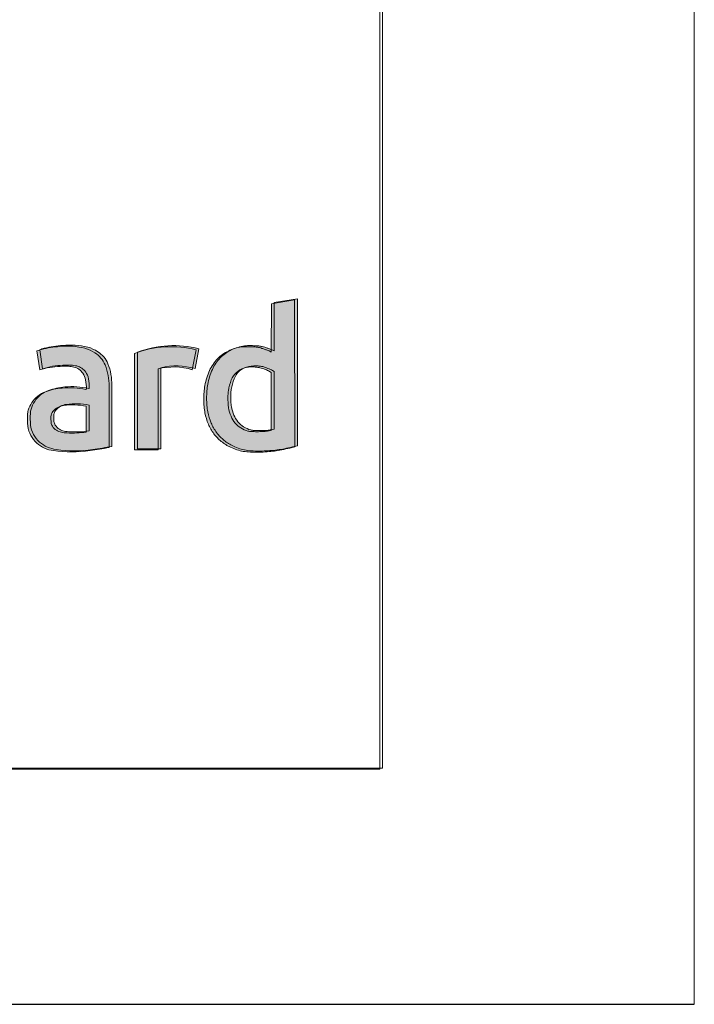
# Model space of a CAD drawing. Header units: inches. Extents: x 15 to 546804, y -66 to 267312.
# Tile 172 of 256: x 514966 to 519052, y 12 to 5974. Entities that reach past the tile are written whole.
import ezdxf

# ---------------------------------------------------------------- set-up
doc = ezdxf.new("R2010")
doc.units = ezdxf.units.IN
doc.header["$MEASUREMENT"] = 0
doc.layers.add('HVA - Contour lijnen', color=7, linetype='Continuous', lineweight=9)
doc.layers.add('Level 63', color=7, linetype='Continuous', lineweight=0)
doc.layers.add('inbraakbeveiliging', color=5, linetype='Continuous')

msp = doc.modelspace()

# ---------------------------------------------------------------- hatches: boundary and pattern name
at = {"layer": 'Level 63', "linetype": 'Continuous', "lineweight": 0, "true_color": 0x001e5f}
h = msp.add_hatch(color=158, dxfattribs=at)
edge = h.paths.add_edge_path()
edge.add_line((516631.2636388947, 4278.268904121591), (516491.1018181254, 4254.642488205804))
edge.add_line((516491.1018181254, 4254.642488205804), (516490.0602931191, 3961.680532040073))
edge.add_line((516490.0602931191, 3961.680532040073), (516482.462534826, 3965.526539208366))
edge.add_arc((516419.5878680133, 3841.318152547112), 139.2154698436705, 63.15132703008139, 68.5613353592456)
edge.add_arc((516246.4006839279, 3400.272818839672), 613.0453835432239, 68.56133727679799, 70.36107530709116)
edge.add_arc((516245.780202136, 3398.532141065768), 614.8933435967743, 70.36113485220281, 72.21151913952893)
edge.add_arc((516359.7969259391, 3753.896855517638), 241.6857692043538, 72.21160957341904, 75.92794643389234)
edge.add_arc((516387.1687687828, 3863.094169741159), 129.1101447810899, 75.92794153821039, 85.09061052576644)
edge.add_arc((516341.8642176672, 3335.66151267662), 658.4849742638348, 85.09056274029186, 87.82985809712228)
edge.add_arc((516342.196881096, 3344.445786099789), 649.6944040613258, 87.82983959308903, 90.66056551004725)
edge.add_arc((516336.9627850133, 3798.428297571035), 195.6817208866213, 90.66060057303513, 97.5800566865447)
edge.add_arc((516346.43637473, 3727.239102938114), 267.4985039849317, 97.58008692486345, 115.8003927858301)
edge.add_arc((516330.275890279, 3760.668253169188), 230.368067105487, 115.8004109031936, 136.1809426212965)
edge.add_arc((516347.4185138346, 3744.218162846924), 254.126750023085, 136.180949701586, 155.4482324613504)
edge.add_arc((516458.9627604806, 3693.262647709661), 376.7586524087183, 155.4482172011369, 169.7923638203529)
edge.add_arc((516481.9497656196, 3689.123792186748), 400.1152902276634, 169.7924092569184, 175.6124090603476)
edge.add_arc((516648.8392207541, 3676.31894831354), 567.4952599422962, 175.6124333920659, 180.0912471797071)
edge.add_arc((516638.8277715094, 3676.302971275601), 557.4837979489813, 180.0912437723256, 184.6021308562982)
edge.add_arc((516437.3796676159, 3660.086982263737), 355.3840778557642, 184.602079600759, 190.9227221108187)
edge.add_arc((516419.5334965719, 3656.642725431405), 337.208579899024, 190.9226744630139, 202.8964408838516)
edge.add_arc((516364.5843834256, 3633.435080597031), 277.5596082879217, 202.8963927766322, 216.7519417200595)
edge.add_arc((516353.2682694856, 3624.98393610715), 263.4360011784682, 216.7518713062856, 231.0053859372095)
edge.add_arc((516358.7389569, 3631.74115087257), 272.130158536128, 231.0054097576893, 244.9159894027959)
edge.add_arc((516385.3761763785, 3688.647168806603), 334.9619684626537, 244.916011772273, 252.0287172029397)
edge.add_arc((516366.723077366, 3631.141097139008), 274.5063121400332, 252.0287378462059, 260.2862973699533)
edge.add_arc((516377.979086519, 3696.897794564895), 341.2194367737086, 260.2863263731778, 267.5739549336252)
edge.add_arc((516396.5969478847, 4136.341458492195), 781.0573143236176, 267.5739841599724, 271.4983614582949)
edge.add_arc((516390.6011489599, 4365.500235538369), 1010.294516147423, 271.4984534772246, 274.2262913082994)
edge.add_arc((516410.5657223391, 4095.332369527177), 739.3899941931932, 274.2262881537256, 277.6734006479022)
edge.add_arc((516407.9674224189, 4114.628073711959), 758.8598519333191, 277.6732913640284, 281.0711404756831)
edge.add_arc((516337.3930204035, 4475.321191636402), 1126.392532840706, 281.0710345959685, 283.5983635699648)
edge.add_line((516602.2240716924, 3380.504014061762), (516632.1611171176, 3387.745618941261))
edge.add_line((516632.1611171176, 3387.745618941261), (516631.2636388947, 4278.268904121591))
edge = h.paths.add_edge_path(flags=16)
edge.add_arc((516358.2971309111, 3626.969133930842), 247.8294742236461, 71.6273412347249, 75.31045520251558, ccw=False)
edge.add_arc((516329.3368653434, 3539.772005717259), 339.7100279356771, 68.71964603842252, 71.62736541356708, ccw=False)
edge.add_arc((516338.0688711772, 3562.191643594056), 315.6499346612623, 65.74727536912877, 68.71961374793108, ccw=False)
edge.add_arc((516413.2180834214, 3728.995877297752), 132.6989672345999, 60.067843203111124, 65.74721312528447, ccw=False)
edge.add_line((516479.4314444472, 3843.99503697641), (516490.0870030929, 3837.859852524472))
edge.add_line((516490.0870030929, 3837.859852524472), (516490.0870030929, 3487.299619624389))
edge.add_line((516490.0870030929, 3487.299619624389), (516467.2536632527, 3483.57369555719))
edge.add_arc((516424.7755618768, 3743.890612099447), 263.7599024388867, 273.11520572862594, 279.26775237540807, ccw=False)
edge.add_arc((516402.9216024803, 4145.442080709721), 665.9056191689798, 270.0342386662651, 273.11519089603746, ccw=False)
edge.add_arc((516402.907443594, 4169.631161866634), 690.0947044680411, 267.19569714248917, 270.03421409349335, ccw=False)
edge.add_arc((516373.8567688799, 3576.559724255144), 96.31219225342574, 255.0605725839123, 267.19569506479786, ccw=False)
edge.add_arc((516390.7445149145, 3639.853841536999), 161.8205218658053, 238.2974229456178, 255.0606285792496, ccw=False)
edge.add_arc((516380.4265472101, 3623.149190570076), 142.1862197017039, 219.826830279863, 238.2973979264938, ccw=False)
edge.add_arc((516394.2407060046, 3634.669491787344), 160.1736687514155, 202.5657908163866, 219.8267792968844, ccw=False)
edge.add_arc((516476.4890765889, 3668.848295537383), 249.2409752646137, 190.1721430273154, 202.5657300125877, ccw=False)
edge.add_arc((516405.1399850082, 3656.046128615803), 176.7524358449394, 183.2423037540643, 190.1720636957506, ccw=False)
edge.add_arc((516877.1583590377, 3682.785315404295), 649.5275721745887, 180.6109078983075, 183.2422728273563, ccw=False)
edge.add_arc((516876.9666798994, 3682.78303491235), 649.3358796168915, 177.9726475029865, 180.6108870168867, ccw=False)
edge.add_arc((516412.6075312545, 3699.220547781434), 184.6858922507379, 171.2463820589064, 177.9725790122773, ccw=False)
edge.add_arc((516526.4828482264, 3681.685842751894), 299.9033114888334, 158.1830812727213, 171.2463336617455, ccw=False)
edge.add_arc((516367.5201404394, 3745.32095278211), 128.6766497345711, 133.599864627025, 158.1831257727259, ccw=False)
edge.add_arc((516353.9366407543, 3759.585266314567), 108.9793883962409, 106.39964934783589, 133.5999248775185, ccw=False)
edge.add_arc((516375.25293925, 3687.15684461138), 184.4794602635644, 88.0588563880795, 106.39963040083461, ccw=False)
edge.add_arc((516372.2978369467, 3599.965665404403), 271.7207025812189, 85.69423071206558, 88.05885821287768, ccw=False)
edge.add_arc((516375.1265362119, 3637.533693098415), 234.0463313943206, 83.04960929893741, 85.69426508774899, ccw=False)
edge.add_arc((516379.5516010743, 3673.833264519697), 197.4780379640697, 80.2028252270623, 83.04959150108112, ccw=False)
edge.add_arc((516396.8616463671, 3774.07757824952), 95.75016517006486, 75.31047125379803, 80.20278757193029, ccw=False)
h = msp.add_hatch(color=158, dxfattribs=at)
edge = h.paths.add_edge_path()
edge.add_line((516648.3739045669, 4284.971480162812), (516508.212083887, 4261.345064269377))
edge.add_line((516508.212083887, 4261.345064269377), (516507.1705588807, 3968.383108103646))
edge.add_line((516507.1705588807, 3968.383108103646), (516499.572800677, 3972.229115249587))
edge.add_arc((516436.6981333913, 3848.020728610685), 139.2154700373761, 63.15132685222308, 68.56133518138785)
edge.add_arc((516263.5109511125, 3406.975389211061), 613.045388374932, 68.5613375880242, 70.36107561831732)
edge.add_arc((516262.8904672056, 3405.234722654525), 614.8933385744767, 70.36113462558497, 72.21151891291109)
edge.add_arc((516376.9071920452, 3760.599428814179), 241.685771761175, 72.2116098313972, 75.92794669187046)
edge.add_arc((516404.2790343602, 3869.796746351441), 129.1101442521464, 75.92794143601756, 85.09061042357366)
edge.add_arc((516358.9744834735, 3342.364090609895), 658.4849723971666, 85.09056273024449, 87.82985808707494)
edge.add_arc((516359.3071473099, 3351.14835853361), 649.6944076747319, 87.82983963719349, 90.66056555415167)
edge.add_arc((516354.0730507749, 3805.130875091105), 195.6817194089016, 90.66060060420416, 97.58005671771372)
edge.add_arc((516363.5466405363, 3733.941678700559), 267.4985042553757, 97.58008690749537, 115.800392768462)
edge.add_arc((516347.3861559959, 3767.370828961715), 230.3680673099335, 115.8004108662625, 136.1809425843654)
edge.add_arc((516364.5287795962, 3750.920739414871), 254.1267497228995, 136.1809498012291, 155.4482325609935)
edge.add_arc((516476.0730262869, 3699.965223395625), 376.7586525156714, 155.4482171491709, 169.7923637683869)
edge.add_arc((516499.0600313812, 3695.826368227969), 400.1152902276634, 169.7924092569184, 175.6124090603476)
edge.add_arc((516665.9494865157, 3683.021524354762), 567.4952599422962, 175.6124333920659, 180.0912471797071)
edge.add_arc((516655.938037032, 3683.005548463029), 557.483797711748, 180.0912438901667, 184.6021309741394)
edge.add_arc((516454.4899334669, 3666.789558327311), 355.3840778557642, 184.602079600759, 190.9227221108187)
edge.add_arc((516436.6437625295, 3663.345301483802), 337.2085800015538, 190.922674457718, 202.8964408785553)
edge.add_arc((516381.6946491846, 3640.137656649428), 277.5596082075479, 202.8963927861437, 216.7519417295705)
edge.add_arc((516370.3785352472, 3631.686511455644), 263.4360006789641, 216.7518711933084, 231.0053858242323)
edge.add_arc((516375.8492226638, 3638.443726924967), 272.1301585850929, 231.0054097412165, 244.9159893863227)
edge.add_arc((516402.4864418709, 3695.349744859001), 334.9619683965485, 244.9160118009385, 252.0287172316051)
edge.add_arc((516383.8333430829, 3637.843673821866), 274.5063127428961, 252.028737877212, 260.2862974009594)
edge.add_arc((516395.0893525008, 3703.600371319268), 341.2194374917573, 260.2863263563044, 267.5739549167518)
edge.add_arc((516413.707213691, 4143.044033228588), 781.0573130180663, 267.5739841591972, 271.4983614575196)
edge.add_arc((516407.7114146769, 4372.202809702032), 1010.294514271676, 271.4984534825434, 274.2262913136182)
edge.add_arc((516427.6759876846, 4102.034947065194), 739.3899957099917, 274.2262881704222, 277.6734006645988)
edge.add_arc((516425.0776881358, 4121.330648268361), 758.8598504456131, 277.6732913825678, 281.0711404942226)
edge.add_arc((516354.5032860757, 4482.023767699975), 1126.392532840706, 281.0710345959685, 283.5983635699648)
edge.add_line((516619.3343373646, 3387.206590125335), (516649.2713829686, 3394.448194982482))
edge.add_line((516649.2713829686, 3394.448194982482), (516648.3739045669, 4284.971480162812))
edge = h.paths.add_edge_path(flags=16)
edge.add_arc((516375.4073967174, 3633.67171136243), 247.8294728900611, 71.62734114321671, 75.3104551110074, ccw=False)
edge.add_arc((516346.4471315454, 3546.474581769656), 339.7100277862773, 68.719646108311, 71.62736548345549, ccw=False)
edge.add_arc((516355.1791365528, 3568.894217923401), 315.6499364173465, 65.74727541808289, 68.71961379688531, ccw=False)
edge.add_arc((516430.3283492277, 3735.698454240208), 132.6989664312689, 60.0678430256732, 65.7472129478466, ccw=False)
edge.add_line((516496.5417102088, 3850.697613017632), (516507.1972688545, 3844.562428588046))
edge.add_line((516507.1972688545, 3844.562428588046), (516507.1972688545, 3494.002195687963))
edge.add_line((516507.1972688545, 3494.002195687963), (516484.3639291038, 3490.276271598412))
edge.add_arc((516441.8858276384, 3750.593189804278), 263.7599040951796, 273.1152056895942, 279.26775233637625, ccw=False)
edge.add_arc((516420.0318685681, 4152.144656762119), 665.905619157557, 270.0342386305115, 273.1151908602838, ccw=False)
edge.add_arc((516420.0177088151, 4176.333737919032), 690.0947044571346, 267.1956971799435, 270.03421413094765, ccw=False)
edge.add_arc((516390.9670348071, 3583.262299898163), 96.31219186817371, 255.06057242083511, 267.19569490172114, ccw=False)
edge.add_arc((516407.8547805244, 3646.556417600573), 161.8205218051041, 238.2974229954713, 255.0606286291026, ccw=False)
edge.add_arc((516397.5368129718, 3629.851766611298), 142.1862197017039, 219.826830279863, 238.2973979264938, ccw=False)
edge.add_arc((516411.3509717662, 3641.372067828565), 160.1736687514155, 202.5657908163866, 219.8267792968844, ccw=False)
edge.add_arc((516493.5993423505, 3675.550871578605), 249.2409752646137, 190.1721430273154, 202.5657300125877, ccw=False)
edge.add_arc((516422.2502507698, 3662.748704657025), 176.7524358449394, 183.2423037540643, 190.1720636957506, ccw=False)
edge.add_arc((516894.2686253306, 3689.487889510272), 649.5275725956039, 180.6109077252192, 183.242272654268, ccw=False)
edge.add_arc((516894.0769452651, 3689.485610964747), 649.3358791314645, 177.972647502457, 180.6108870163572, ccw=False)
edge.add_arc((516429.7177970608, 3705.923124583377), 184.6858921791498, 171.2463822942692, 177.9725792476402, ccw=False)
edge.add_arc((516543.5931141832, 3688.388418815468), 299.9033116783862, 158.1830812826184, 171.2463336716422, ccw=False)
edge.add_arc((516384.630406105, 3752.023529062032), 128.6766495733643, 133.5998646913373, 158.1831258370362, ccw=False)
edge.add_arc((516371.0469063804, 3766.287842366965), 108.9793883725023, 106.39964932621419, 133.5999248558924, ccw=False)
edge.add_arc((516392.3632049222, 3693.859420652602), 184.4794602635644, 88.0588563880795, 106.39963040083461, ccw=False)
edge.add_arc((516389.4081031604, 3606.6682414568), 271.7207025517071, 85.69423082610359, 88.05885832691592, ccw=False)
edge.add_arc((516392.2368014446, 3644.236267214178), 234.0463333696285, 83.04960922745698, 85.69426501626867, ccw=False)
edge.add_arc((516396.6618668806, 3680.535838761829), 197.4780397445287, 80.20282530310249, 83.04959157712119, ccw=False)
edge.add_arc((516413.9719122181, 3780.780154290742), 95.75016517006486, 75.31047125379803, 80.20278757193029, ccw=False)
h = msp.add_hatch(color=158, dxfattribs=at)
edge = h.paths.add_edge_path()
edge.add_arc((515264.8472276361, 3278.038003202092), 467.8497443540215, 77.36336923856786, 95.13601085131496)
edge.add_arc((515257.967914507, 3354.575868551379), 391.003340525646, 95.13601083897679, 110.2284356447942)
edge.add_arc((515181.4074422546, 3562.342887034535), 169.5792228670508, 110.228435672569, 146.5395641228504)
edge.add_arc((515187.0085867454, 3558.641129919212), 176.2930761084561, 146.5395641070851, 163.3391659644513)
edge.add_arc((515115.4368047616, 3580.060375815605), 101.5849502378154, 163.3391657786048, 178.3165885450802)
edge.add_arc((515706.37037547, 3558.134637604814), 692.9225688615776, 177.9398210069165, 183.746904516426)
edge.add_arc((515181.7359242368, 3535.99309525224), 168.4043997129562, 187.8979870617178, 228.4881801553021)
edge.add_arc((515191.6075304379, 3547.146279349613), 183.2987652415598, 228.4881801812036, 263.4569240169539)
edge.add_arc((515281.7282872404, 4108.744704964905), 751.9423226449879, 261.5105139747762, 278.4548205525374)
edge.add_arc((514759.7950991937, 7620.018889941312), 4301.795932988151, 278.4548205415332, 280.0128737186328)
edge.add_line((515507.7459857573, 3383.744852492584), (515507.7459857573, 3753.62013950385))
edge.add_arc((515136.8883955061, 3753.62013942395), 370.8575902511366, 1.234418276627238e-08, 20.63584734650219)
edge.add_arc((515331.8602466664, 3818.19353058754), 165.8448407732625, 23.49866109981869, 56.95417954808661)
edge.add_arc((515299.9581599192, 3769.154527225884), 224.3475500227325, 56.95417952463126, 74.17569477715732)
edge.add_arc((515253.602041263, 3530.630642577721), 466.9204833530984, 76.68510066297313, 95.3891144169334)
edge.add_arc((515271.2787272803, 3252.785572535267), 745.2460442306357, 94.73588069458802, 103.4230818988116)
edge.add_arc((515145.1952506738, 3786.185390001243), 197.1519756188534, 103.7672123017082, 112.3154989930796)
edge.add_line((515070.3353792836, 3968.572070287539), (515087.974647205, 3853.544382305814))
edge.add_arc((515226.5251868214, 3426.836720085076), 448.6375831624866, 92.02152628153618, 107.9884389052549, ccw=False)
edge.add_arc((515238.0108713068, 3101.434981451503), 774.2419634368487, 88.2764839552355, 92.021526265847, ccw=False)
edge.add_arc((515256.5390951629, 3717.192989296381), 158.2052605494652, 76.06627821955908, 88.2764839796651, ccw=False)
edge.add_arc((515271.8390635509, 3778.861625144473), 94.66700687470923, 35.604225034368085, 76.06627821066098, ccw=False)
edge.add_arc((515270.784605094, 3778.106589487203), 95.96391145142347, 9.213145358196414, 35.604225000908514, ccw=False)
edge.add_arc((514965.3537166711, 3728.565663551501), 405.386488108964, 1.1491843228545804, 9.213145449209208, ccw=False)
edge.add_line((515370.658667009, 3736.695975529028), (515367.1973721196, 3734.555068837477))
edge = h.paths.add_edge_path(flags=16)
edge.add_arc((515286.6027715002, 3263.589953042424), 378.7289848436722, 77.32074388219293, 98.29785972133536)
edge.add_arc((515245.0512537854, 3540.320712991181), 98.9056126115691, 97.61488058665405, 141.2883290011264)
edge.add_arc((515210.8400278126, 3567.74051679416), 55.06209971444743, 141.2883290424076, 177.1572383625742)
edge.add_arc((515392.1921633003, 3558.735239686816), 236.6376819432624, 177.1572382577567, 185.7937744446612)
edge.add_arc((515207.700082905, 3540.015470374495), 51.19831856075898, 185.7937744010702, 211.4694004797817)
edge.add_arc((515229.2948741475, 3553.232917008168), 76.517005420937, 211.4694006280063, 238.5305994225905)
edge.add_arc((515238.2896977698, 3567.928746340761), 93.74704464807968, 238.5305993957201, 257.8727268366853)
edge.add_arc((515262.798224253, 3681.985893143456), 210.4076661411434, 257.8727268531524, 267.7538013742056)
edge.add_arc((515280.9823770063, 4145.587539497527), 674.3657999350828, 267.7538013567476, 277.5622498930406)
edge.add_line((515369.7311320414, 3477.087060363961), (515369.7311320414, 3633.083281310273))
h = msp.add_hatch(color=158, dxfattribs=at)
edge = h.paths.add_edge_path()
edge.add_arc((515281.9574935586, 3284.74057925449), 467.8497443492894, 77.36336924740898, 95.1360108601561)
edge.add_arc((515275.078180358, 3361.278444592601), 391.003340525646, 95.13601083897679, 110.2284356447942)
edge.add_arc((515198.5177080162, 3569.045462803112), 169.5792230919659, 110.2284356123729, 146.5395640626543)
edge.add_arc((515204.1188523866, 3565.343706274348), 176.2930759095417, 146.5395641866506, 163.3391660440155)
edge.add_arc((515132.5470706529, 3586.762952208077), 101.5849502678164, 163.3391659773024, 178.3165887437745)
edge.add_arc((515723.4806412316, 3564.837211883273), 692.9225688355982, 177.9398208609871, 183.7469043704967)
edge.add_arc((515198.8461899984, 3542.695671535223), 168.4043998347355, 187.8979871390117, 228.488180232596)
edge.add_arc((515208.7177962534, 3553.848855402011), 183.2987652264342, 228.4881801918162, 263.4569240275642)
edge.add_arc((515298.8385531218, 4115.447280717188), 751.9423223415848, 261.5105139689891, 278.4548205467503)
edge.add_arc((514776.9053649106, 7626.721462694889), 4301.795929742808, 278.4548205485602, 280.0128737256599)
edge.add_line((515524.8562514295, 3390.447428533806), (515524.8562514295, 3760.322715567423))
edge.add_arc((515153.9986611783, 3760.322715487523), 370.8575902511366, 1.234418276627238e-08, 20.63584734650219)
edge.add_arc((515348.9705123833, 3824.896106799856), 165.8448406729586, 23.49866105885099, 56.95417950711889)
edge.add_arc((515317.0684256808, 3775.857103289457), 224.3475500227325, 56.95417952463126, 74.17569477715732)
edge.add_arc((515270.7123071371, 3537.333218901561), 466.9204830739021, 76.68510066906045, 95.38911442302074)
edge.add_arc((515288.3889930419, 3259.488147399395), 745.2460453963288, 94.73588068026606, 103.4230818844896)
edge.add_arc((515162.3055164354, 3792.88796723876), 197.1519744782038, 103.7672124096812, 112.3154991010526)
edge.add_line((515087.4456451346, 3975.27464632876), (515105.0849130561, 3860.246958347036))
edge.add_arc((515243.635452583, 3433.539296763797), 448.6375825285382, 92.02152629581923, 107.988438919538, ccw=False)
edge.add_arc((515255.1211373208, 3108.1375575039), 774.2419634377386, 88.27648398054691, 92.02152629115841, ccw=False)
edge.add_arc((515273.6493607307, 3723.895565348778), 158.2052605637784, 76.06627818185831, 88.27648394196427, ccw=False)
edge.add_arc((515288.9493292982, 3785.564201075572), 94.66700696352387, 35.60422509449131, 76.06627827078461, ccw=False)
edge.add_arc((515287.8948709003, 3784.809165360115), 95.96391152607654, 9.213145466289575, 35.6042251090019, ccw=False)
edge.add_arc((514982.4639824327, 3735.268240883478), 405.3864879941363, 1.149184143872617, 9.213145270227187, ccw=False)
edge.add_line((515387.7689326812, 3743.398551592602), (515384.3076379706, 3741.25764490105))
edge = h.paths.add_edge_path(flags=16)
edge.add_arc((515303.7130372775, 3270.292528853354), 378.728985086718, 77.3207438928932, 98.29785973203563)
edge.add_arc((515262.1615194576, 3547.023289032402), 98.9056126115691, 97.61488058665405, 141.2883290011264)
edge.add_arc((515227.9502934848, 3574.443092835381), 55.06209971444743, 141.2883290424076, 177.1572383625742)
edge.add_arc((515409.3024287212, 3565.437816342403), 236.6376816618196, 177.157238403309, 185.7937745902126)
edge.add_arc((515224.8103487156, 3546.718046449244), 51.19831860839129, 185.7937743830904, 211.4694004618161)
edge.add_arc((515246.4051400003, 3559.935493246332), 76.51700558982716, 211.4694007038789, 238.530599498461)
edge.add_arc((515255.3999635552, 3574.631322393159), 93.74704462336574, 238.5305994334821, 257.8727268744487)
edge.add_arc((515279.9084902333, 3688.688469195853), 210.4076661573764, 257.8727268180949, 267.753801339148)
edge.add_arc((515298.0926428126, 4152.290115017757), 674.3657994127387, 267.7538013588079, 277.562249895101)
edge.add_line((515386.841397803, 3483.789636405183), (515386.841397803, 3639.785857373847))
h = msp.add_hatch(color=158, dxfattribs=at)
edge = h.paths.add_edge_path()
edge.add_arc((515899.5080253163, 3380.065213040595), 620.5251291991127, 75.74793624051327, 110.8046507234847)
edge.add_line((515679.108146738, 3960.130148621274), (515679.108146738, 3375.799962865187))
edge.add_line((515679.108146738, 3375.799962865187), (515821.182260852, 3375.799962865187))
edge.add_line((515821.182260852, 3375.799962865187), (515821.182260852, 3866.645105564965))
edge.add_arc((515915.4799717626, 3482.907933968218), 395.153483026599, 73.36323805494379, 103.80602970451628, ccw=False)
edge.add_line((516028.6136723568, 3861.519926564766), (516052.2739924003, 3981.491846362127))
h = msp.add_hatch(color=158, dxfattribs=at)
edge = h.paths.add_edge_path()
edge.add_arc((515882.39775951, 3373.36263714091), 620.5251290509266, 75.74793624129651, 110.8046507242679)
edge.add_line((515661.9978809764, 3953.427572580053), (515661.9978809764, 3369.097386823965))
edge.add_line((515661.9978809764, 3369.097386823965), (515804.0719950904, 3369.097386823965))
edge.add_line((515804.0719950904, 3369.097386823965), (515804.0719950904, 3859.942529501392))
edge.add_arc((515898.3697059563, 3476.205358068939), 395.1534828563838, 73.36323805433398, 103.80602970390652, ccw=False)
edge.add_line((516011.5034065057, 3854.817350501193), (516035.1637265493, 3974.789270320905))

# ---------------------------------------------------------------- linework, layer by layer
msp.add_lwpolyline([(393180.2991636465, 12.44545106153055), (519052.2991636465, 12.44545106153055)])
at = {"layer": 'HVA - Contour lijnen'}
for p, q in [((517147.2600595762, 1435.581392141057), (517147.2600595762, 20692.198306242)), ((517164.3703252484, 1442.283968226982), (517164.3703252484, 20698.90088232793)), ((503999.9586419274, 1435.581392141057), (517147.2600595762, 1435.581392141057)), ((504017.068907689, 1442.283968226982), (517164.3703252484, 1442.283968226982))]:
    msp.add_line(p, q, dxfattribs=at)
at = {"layer": 'inbraakbeveiliging', "color": 7, "linetype": 'Continuous', "lineweight": 20}
msp.add_lwpolyline([(519052.2991636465, 81271.64545106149), (519052.2991636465, 12.44545106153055)], dxfattribs=at)
at = {"layer": 'Level 63', "color": 158, "linetype": 'Continuous', "lineweight": 0, "true_color": 0x001e5f, "flags": 128}
for points in [[(516631.2636388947, 4278.268904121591), (516491.1018181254, 4254.642488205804), (516490.0602931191, 3961.680532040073), (516482.462534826, 3965.526539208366, 0.02361), (516470.4718184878, 3970.901217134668, 0.007853), (516452.4400217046, 3977.656948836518, 0.008074), (516433.6325020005, 3984.027945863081, 0.016217), (516418.5608680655, 3988.329809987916, 0.040001), (516398.2180408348, 3991.730646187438, 0.011953), (516366.7991115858, 3993.67421194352, 0.012352), (516334.7066922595, 3994.097012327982, 0.030201), (516311.1501424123, 3992.400056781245, 0.079669), (516230.0110557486, 3968.072229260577, 0.089162), (516164.058425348, 3920.171233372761, 0.084268), (516116.2683242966, 3849.81169936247, 0.06267), (516088.1674447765, 3760.030274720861, 0.0254), (516083.0070754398, 3719.733846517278, 0.019545), (516081.3446804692, 3675.415176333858, 0.019685), (516083.1413597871, 3631.572704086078, 0.027586), (516088.4338539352, 3592.747083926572, 0.05229299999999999), (516108.8937238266, 3525.446086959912, 0.06052999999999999), (516142.1943172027, 3467.356802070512, 0.062273), (516187.5018678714, 3420.240128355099, 0.06077100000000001), (516243.370276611, 3385.276364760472, 0.031045), (516282.0269179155, 3370.027566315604, 0.03604599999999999), (516320.4069692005, 3360.570342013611, 0.031809), (516363.5353282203, 3355.98419571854, 0.017125), (516417.0203158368, 3355.551208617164, 0.011903), (516465.0556388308, 3357.952947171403, 0.015042), (516509.2935925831, 3362.563394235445, 0.014827), (516553.6895125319, 3369.890974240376, 0.011028), (516602.2240716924, 3380.504014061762), (516632.1611171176, 3387.745618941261), (516631.2636388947, 4278.268904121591)], [(516648.3739045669, 4284.971480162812), (516508.212083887, 4261.345064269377), (516507.1705588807, 3968.383108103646), (516499.572800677, 3972.229115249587, 0.02361), (516487.5820843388, 3977.603793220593, 0.007853), (516469.5502873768, 3984.35952487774, 0.008074), (516450.7427678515, 3990.730521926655, 0.016217), (516435.6711337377, 3995.032386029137, 0.040001), (516415.3283065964, 3998.433222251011, 0.011953), (516383.9093774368, 4000.376788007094, 0.012352), (516351.8169579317, 4000.799588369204, 0.030201), (516328.2604082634, 3999.102632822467, 0.079669), (516247.1213215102, 3974.774805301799, 0.089162), (516181.1686910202, 3926.873809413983, 0.084268), (516133.3785901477, 3856.514275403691, 0.06267), (516105.2777105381, 3766.732850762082, 0.0254), (516100.1173412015, 3726.4364225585, 0.019545), (516098.4549462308, 3682.117752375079, 0.019685), (516100.2516256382, 3638.275280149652, 0.027586), (516105.5441197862, 3599.449659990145, 0.05229299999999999), (516126.0039896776, 3532.148663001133, 0.06052999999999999), (516159.3045830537, 3474.059378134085, 0.062273), (516204.6121335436, 3426.942704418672, 0.06077100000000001), (516260.4805422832, 3391.978940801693, 0.031045), (516299.1371835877, 3376.730142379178, 0.03604599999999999), (516337.5172349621, 3367.272918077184, 0.031809), (516380.6455940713, 3362.686771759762, 0.017125), (516434.1305815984, 3362.253784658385, 0.011903), (516482.165904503, 3364.655523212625, 0.015042), (516526.4038583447, 3369.265970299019, 0.014827), (516570.7997782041, 3376.593550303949, 0.011028), (516619.3343373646, 3387.206590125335), (516649.2713829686, 3394.448194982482), (516648.3739045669, 4284.971480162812)], [(515367.1973721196, 3734.555068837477, 0.07770360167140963), (515222.9651786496, 3744.009329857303, 0.06594848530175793), (515122.7730642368, 3721.462724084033, 0.159776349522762), (515039.933135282, 3655.842262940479, 0.07343366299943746), (515018.1165225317, 3609.185361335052, 0.06544452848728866), (515013.895697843, 3583.044621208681, 0.02534360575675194), (515014.9289595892, 3512.852689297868, 0.178983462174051), (515070.1217756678, 3409.888679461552, 0.1537751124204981), (515170.7206055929, 3365.041436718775, 0.07406849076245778), (515392.2859883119, 3364.974410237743, 0.006798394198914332), (515507.7459857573, 3383.744852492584), (515507.7459857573, 3753.62013950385, 0.09028499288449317), (515483.951473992, 3884.320452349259, 0.1470230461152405), (515422.2970239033, 3957.210437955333, 0.07528478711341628), (515361.135134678, 3984.999844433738, 0.08179333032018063), (515209.7492590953, 3995.487256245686, 0.03792323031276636), (515098.2774801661, 3977.673312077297, 0.03731624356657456), (515070.3353792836, 3968.572070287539), (515087.974647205, 3853.544382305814, -0.06978173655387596), (515210.6995096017, 3875.195091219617, -0.01634228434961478), (515261.2973545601, 3875.326677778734, -0.0533275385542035), (515294.6348146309, 3870.743048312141, -0.1784064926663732), (515348.8088149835, 3833.975140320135, -0.1156645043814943), (515365.510539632, 3793.471146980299, -0.03520019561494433), (515370.658667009, 3736.695975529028), (515367.1973721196, 3734.555068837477)], [(515384.3076379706, 3741.25764490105, 0.07770360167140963), (515240.0754445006, 3750.711905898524, 0.06594848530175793), (515139.8833300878, 3728.165300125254, 0.159776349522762), (515057.0434009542, 3662.544838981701, 0.07343366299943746), (515035.2267882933, 3615.887937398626, 0.06544452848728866), (515031.005963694, 3589.747197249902, 0.02534360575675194), (515032.0392252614, 3519.55526533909, 0.178983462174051), (515087.2320415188, 3416.591255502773, 0.1537751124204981), (515187.8308714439, 3371.744012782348, 0.07406849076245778), (515409.3962540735, 3371.676986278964, 0.006798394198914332), (515524.8562514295, 3390.447428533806), (515524.8562514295, 3760.322715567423, 0.09028499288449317), (515501.0617396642, 3891.023028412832, 0.1470230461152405), (515439.4072896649, 3963.913014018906, 0.07528478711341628), (515378.2454004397, 3991.702420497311, 0.08179333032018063), (515226.8595249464, 4002.189832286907, 0.03792323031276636), (515115.3877458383, 3984.375888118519, 0.03731624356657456), (515087.4456451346, 3975.27464632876), (515105.0849130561, 3860.246958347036, -0.06978173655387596), (515227.809775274, 3881.897667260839, -0.01634228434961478), (515278.4076202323, 3882.029253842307, -0.0533275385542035), (515311.7450803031, 3877.445624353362, -0.1784064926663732), (515365.9190807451, 3840.677716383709, -0.1156645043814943), (515382.620805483, 3800.173723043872, -0.03520019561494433), (515387.7689326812, 3743.398551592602), (515384.3076379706, 3741.25764490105)], [(516052.2739924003, 3981.491846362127, 0.1541680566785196), (515679.108146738, 3960.130148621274), (515679.108146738, 3375.799962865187), (515821.182260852, 3375.799962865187), (515821.182260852, 3866.645105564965, -0.1336185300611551), (516028.6136723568, 3861.519926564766), (516052.2739924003, 3981.491846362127)], [(516035.1637265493, 3974.789270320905, 0.1541680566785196), (515661.9978809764, 3953.427572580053), (515661.9978809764, 3369.097386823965), (515804.0719950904, 3369.097386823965), (515804.0719950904, 3859.942529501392, -0.1336185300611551), (516011.5034065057, 3854.817350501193), (516035.1637265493, 3974.789270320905)], [(516438.2523506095, 3873.400640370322, -0.016072), (516453.5223058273, 3868.868455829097, -0.012688), (516469.7386837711, 3863.021728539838, -0.01297), (516484.8362017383, 3856.685683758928, -0.024786), (516496.5417102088, 3850.697613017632), (516507.1972688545, 3844.562428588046), (516507.1972688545, 3494.002195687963), (516484.3639291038, 3490.276271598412, -0.026852), (516456.2195462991, 3487.22304814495, -0.013444), (516420.4297983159, 3486.239156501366, -0.012386), (516386.2549783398, 3487.065445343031, -0.052999), (516366.1379698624, 3490.205565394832, -0.073274), (516322.8164914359, 3508.881544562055, -0.08076799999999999), (516288.3401151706, 3538.785843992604, -0.075458), (516263.4402790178, 3579.906377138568, -0.05413), (516248.276039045, 3631.533368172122, -0.030246), (516245.7807466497, 3652.751820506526, -0.011482), (516244.7779733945, 3682.562529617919, -0.011512), (516245.1475163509, 3712.456902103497, -0.029357), (516247.183144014, 3734.029693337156, -0.057061), (516265.170039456, 3799.845082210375, -0.107678), (516295.8926937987, 3845.207747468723, -0.119244), (516340.2781469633, 3870.833480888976, -0.080198), (516398.6120530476, 3878.233017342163, -0.010318), (516409.8086582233, 3877.62203373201, -0.01154), (516420.55872656, 3876.562664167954, -0.012422), (516430.2649093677, 3875.133916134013, -0.02135), (516438.2523506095, 3873.400640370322)], [(516421.1420847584, 3866.698064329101, -0.016072), (516436.4120400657, 3862.165879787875, -0.012688), (516452.6284180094, 3856.319152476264, -0.01297), (516467.7259358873, 3849.983107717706, -0.024786), (516479.4314444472, 3843.99503697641), (516490.0870030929, 3837.859852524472), (516490.0870030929, 3487.299619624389), (516467.2536632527, 3483.57369555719, -0.026852), (516439.1092806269, 3480.520472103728, -0.013444), (516403.3195326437, 3479.536580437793, -0.012386), (516369.1447126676, 3480.362869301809, -0.052999), (516349.0277041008, 3483.502989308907, -0.073274), (516305.7062256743, 3502.178968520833, -0.08076799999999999), (516271.229849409, 3532.083267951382, -0.075458), (516246.3300132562, 3573.203801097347, -0.05413), (516231.1657732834, 3624.830792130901, -0.030246), (516228.670480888, 3646.049244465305, -0.011482), (516227.6677075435, 3675.859953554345, -0.011512), (516228.0372504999, 3705.754326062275, -0.029357), (516230.0728782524, 3727.327117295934, -0.057061), (516248.0597736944, 3793.14250612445, -0.107678), (516278.7824281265, 3838.50517140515, -0.119244), (516323.1678812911, 3864.130904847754, -0.080198), (516381.5017873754, 3871.530441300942, -0.010318), (516392.6983925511, 3870.919457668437, -0.01154), (516403.4484607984, 3869.860088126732, -0.012422), (516413.1546435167, 3868.431340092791, -0.02135), (516421.1420847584, 3866.698064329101)], [(515369.7311320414, 3633.083281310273, 0.09178639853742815), (515231.9448932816, 3638.354092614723, 0.1929020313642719), (515167.8749044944, 3602.176442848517, 0.1577981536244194), (515155.8456874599, 3570.471332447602, 0.03770184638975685), (515156.7633015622, 3534.847092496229, 0.1125021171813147), (515164.0320596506, 3513.287740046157, 0.1186285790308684), (515189.3496972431, 3487.970102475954, 0.08459689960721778), (515218.5949464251, 3476.273822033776, 0.04314105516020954), (515254.551607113, 3471.739896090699, 0.04282357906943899), (515369.7311320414, 3477.087060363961), (515369.7311320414, 3633.083281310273)], [(515386.841397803, 3639.785857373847, 0.09178639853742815), (515249.0551589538, 3645.056668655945, 0.1929020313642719), (515184.9851701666, 3608.879018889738, 0.1577981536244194), (515172.9559531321, 3577.173908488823, 0.03770184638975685), (515173.8735673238, 3541.549668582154, 0.1125021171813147), (515181.1423254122, 3519.99031610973, 0.1186285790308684), (515206.4599630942, 3494.672678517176, 0.08459689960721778), (515235.7052122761, 3482.976398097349, 0.04314105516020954), (515271.6618729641, 3478.442472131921, 0.04282357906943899), (515386.841397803, 3483.789636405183), (515386.841397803, 3639.785857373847)]]:
    msp.add_lwpolyline(points, format="xyb", close=True, dxfattribs=at)

doc.saveas('drawing.dxf')
